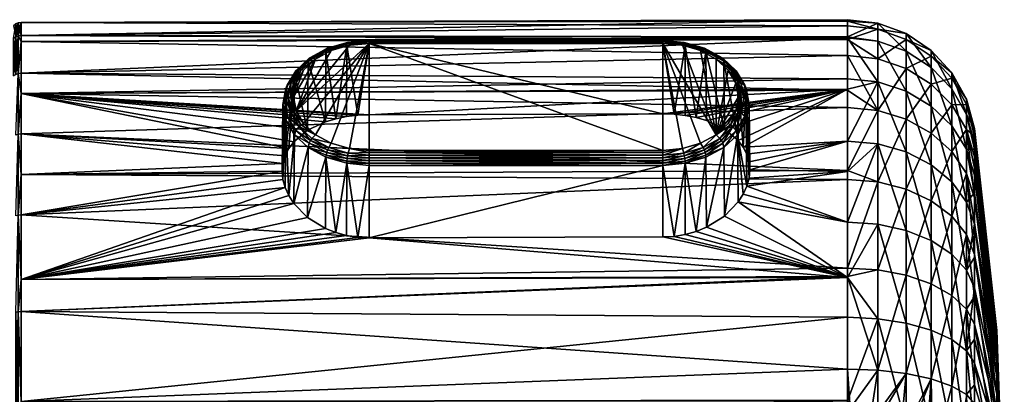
# Model space of a CAD drawing. Extents: x -0.145 to 0.145, y -0.108 to 0.015.
# Tile 83 of 84: x 0.099 to 0.145, y -0.077 to -0.059. Entities that reach past the tile are written whole.
import ezdxf

# ---------------------------------------------------------------- set-up
doc = ezdxf.new("R2010")
doc.units = 0
doc.layers.add('7460-33(2020)-1@7460-33(2020)', color=7, linetype='CONTINUOUS')

msp = doc.modelspace()

# ---------------------------------------------------------------- meshes
at = {"layer": '7460-33(2020)-1@7460-33(2020)'}
mesh = msp.add_polyface(dxfattribs=at)
corners = [(0.111864, -0.061756, -0.01899), (0.111621, -0.062396, -0.019653), (0.111976, -0.06179, -0.019047), (0.111497, -0.062384, -0.019618), (0.112292, -0.061196, -0.018249), (0.112365, -0.061192, -0.018356), (0.1131, -0.060757, -0.01781), (0.112235, -0.061229, -0.018136), (0.11306, -0.060781, -0.017689), (0.098697, -0.060446, 0.006388), (0.137535, -0.061097, 0.00915), (0.098697, -0.061926, 0.010617), (0.098697, -0.060151, 0.005544), (0.137535, -0.060339, 0.006421), (0.098697, -0.059549, 0.000203), (0.137535, -0.059698, 0.004114), (0.137535, -0.060261, -0.006264), (0.098697, -0.060446, -0.005982), (0.098697, -0.061926, -0.010211), (0.137535, -0.060226, -0.006049), (0.098697, -0.060151, -0.005138), (0.137535, -0.059415, -0.001106), (0.098568, -0.061942, 0.01061), (0.098568, -0.060168, 0.00554), (0.098697, -0.062879, 0.012133), (0.098568, -0.059567, 0.000203), (0.098568, -0.060168, -0.005134), (0.098568, -0.061942, -0.010204), (0.098697, -0.062879, -0.011727), (0.098448, -0.060217, -0.005123), (0.098448, -0.061987, -0.010182), (0.098448, -0.059617, 0.000203), (0.098448, -0.060217, 0.005529), (0.098448, -0.061987, 0.010588), (0.098345, -0.060295, -0.005105), (0.098345, -0.059697, 0.000203), (0.098345, -0.060295, 0.005511), (0.112158, -0.064615, -0.014641), (0.111543, -0.061963, -0.01852), (0.112187, -0.06137, -0.017927), (0.1115, -0.063046, -0.020303), (0.11254, -0.06127, -0.018527), (0.111621, -0.063696, -0.020953), (0.113276, -0.06087, -0.018128), (0.114133, -0.06062, -0.017877), (0.111761, -0.061749, -0.018913), (0.111381, -0.062397, -0.019561), (0.111602, -0.061812, -0.01872), (0.111204, -0.062492, -0.019399), (0.113035, -0.060835, -0.017573), (0.111138, -0.062654, -0.019211), (0.098345, -0.062059, -0.010147), (0.098345, -0.062059, 0.010553)]
mesh.append_faces([[corners[k] for k in face] for face in [(0, 1, 2, 2), (3, 1, 0, 0), (4, 5, 6, 6), (7, 4, 8, 8), (9, 10, 11, 11), (12, 13, 9, 9), (14, 15, 12, 12), (16, 17, 18, 18), (19, 20, 17, 17), (21, 14, 20, 20), (22, 23, 9, 9), (22, 11, 24, 24), (9, 11, 22, 22), (23, 12, 9, 9), (23, 14, 12, 12), (25, 14, 23, 23), (25, 20, 14, 14), (26, 20, 25, 25), (26, 17, 20, 20), (27, 17, 26, 26), (27, 18, 17, 17), (27, 28, 18, 18), (27, 29, 30, 30), (26, 29, 27, 27), (26, 31, 29, 29), (25, 31, 26, 26), (25, 32, 31, 31), (23, 32, 25, 25), (23, 33, 32, 32), (22, 33, 23, 23), (29, 34, 30, 30), (31, 35, 29, 29), (32, 36, 31, 31), (37, 38, 39, 39), (40, 41, 2, 2), (42, 43, 41, 41), (44, 43, 42, 42), (0, 2, 41, 41), (5, 0, 41, 41), (45, 0, 5, 5), (45, 3, 0, 0), (46, 3, 45, 45), (4, 45, 5, 5), (7, 45, 4, 4), (47, 45, 7, 7), (47, 46, 45, 45), (48, 46, 47, 47), (39, 7, 49, 49), (39, 47, 7, 7), (38, 47, 39, 39), (38, 48, 47, 47), (50, 48, 38, 38), (30, 34, 51, 51), (32, 52, 36, 36), (33, 52, 32, 32)]])
mesh = msp.add_polyface(dxfattribs=at)
corners = [(0.130898, -0.064159, -0.014178), (0.130878, -0.060915, -0.017471), (0.131745, -0.064555, -0.014702), (0.130418, -0.064019, -0.013983), (0.129901, -0.060628, -0.017185), (0.129911, -0.063918, -0.013839), (0.129384, -0.063858, -0.013751), (0.128852, -0.060531, -0.017087), (0.128852, -0.063839, -0.013721), (0.128852, -0.060405, -0.017569), (0.128852, -0.060455, -0.017689), (0.129836, -0.060496, -0.01766), (0.131613, -0.061196, -0.018249), (0.130752, -0.060765, -0.017929), (0.13154, -0.061192, -0.018356), (0.130804, -0.060757, -0.01781), (0.129862, -0.060482, -0.017534), (0.128852, -0.060387, -0.01744), (0.131669, -0.061229, -0.018136), (0.132302, -0.061812, -0.01872), (0.130844, -0.060781, -0.017689), (0.129883, -0.0605, -0.017407), (0.128852, -0.060404, -0.017311), (0.130869, -0.060835, -0.017573), (0.129896, -0.06055, -0.017288), (0.128852, -0.060453, -0.017191), (0.137535, -0.062684, -0.011839), (0.098697, -0.060151, 0.005544), (0.137535, -0.059698, 0.004114), (0.137535, -0.060339, 0.006421), (0.137535, -0.062196, -0.011119), (0.098697, -0.062879, -0.011727), (0.137535, -0.060261, -0.006264), (0.098697, -0.061926, -0.010211), (0.137535, -0.060226, -0.006049), (0.098697, -0.060446, -0.005982), (0.137535, -0.059415, -0.001106), (0.098697, -0.060151, -0.005138), (0.137535, -0.059486, 0.000197), (0.098697, -0.059549, 0.000203), (0.131717, -0.06137, -0.017927), (0.131364, -0.064822, -0.022079), (0.129771, -0.06062, -0.017877), (0.128852, -0.060534, -0.017791), (0.130628, -0.06087, -0.018128), (0.131364, -0.06127, -0.018527), (0.131928, -0.06179, -0.019047), (0.132283, -0.062396, -0.019653), (0.13204, -0.061756, -0.01899), (0.132144, -0.061749, -0.018913)]
mesh.append_faces([[corners[k] for k in face] for face in [(0, 1, 2, 2), (3, 1, 0, 0), (3, 4, 1, 1), (5, 4, 3, 3), (6, 4, 5, 5), (6, 7, 4, 4), (8, 7, 6, 6), (9, 10, 11, 11), (12, 13, 14, 14), (15, 13, 12, 12), (15, 11, 13, 13), (16, 11, 15, 15), (16, 9, 11, 11), (17, 9, 16, 16), (18, 12, 19, 19), (18, 15, 12, 12), (20, 15, 18, 18), (20, 16, 15, 15), (21, 16, 20, 20), (21, 17, 16, 16), (22, 17, 21, 21), (23, 21, 20, 20), (24, 21, 23, 23), (24, 22, 21, 21), (25, 22, 24, 24), (1, 24, 23, 23), (4, 24, 1, 1), (4, 25, 24, 24), (7, 25, 4, 4), (26, 6, 5, 5), (27, 28, 29, 29), (30, 31, 26, 26), (32, 33, 30, 30), (34, 35, 32, 32), (36, 37, 34, 34), (38, 39, 36, 36), (2, 1, 40, 40), (41, 42, 43, 43), (44, 42, 41, 41), (41, 45, 44, 44), (41, 46, 45, 45), (47, 46, 41, 41), (48, 45, 46, 46), (10, 43, 42, 42), (49, 45, 48, 48), (14, 45, 49, 49), (14, 44, 45, 45), (13, 44, 14, 14), (13, 42, 44, 44), (11, 42, 13, 13), (11, 10, 42, 42), (12, 14, 49, 49), (40, 20, 18, 18), (23, 20, 40, 40), (1, 23, 40, 40)]])
mesh = msp.add_polyface(dxfattribs=at)
corners = [(0.11452, -0.063904, -0.013704), (0.115052, -0.060531, -0.017087), (0.115052, -0.063882, -0.013677), (0.114003, -0.060628, -0.017185), (0.115052, -0.069672, -0.019466), (0.115052, -0.066261, -0.022818), (0.11452, -0.069645, -0.019444), (0.128852, -0.066261, -0.022818), (0.128852, -0.069628, -0.019509), (0.128852, -0.063839, -0.013721), (0.128852, -0.060531, -0.017087), (0.115052, -0.060534, -0.017791), (0.128852, -0.065557, -0.022815), (0.128852, -0.060534, -0.017791), (0.115052, -0.065557, -0.022815), (0.114008, -0.06055, -0.017288), (0.115052, -0.060453, -0.017191), (0.114021, -0.0605, -0.017407), (0.115052, -0.060404, -0.017311), (0.114042, -0.060482, -0.017534), (0.115052, -0.060387, -0.01744), (0.114068, -0.060496, -0.01766), (0.115052, -0.060405, -0.017569), (0.115052, -0.06578, -0.022944), (0.115052, -0.06566, -0.022894), (0.114068, -0.065688, -0.022852), (0.128852, -0.060453, -0.017191), (0.128852, -0.060404, -0.017311), (0.128852, -0.060387, -0.01744), (0.128852, -0.060405, -0.017569), (0.128852, -0.060455, -0.017689), (0.115052, -0.060455, -0.017689), (0.115052, -0.066158, -0.022896), (0.128852, -0.066158, -0.022896), (0.115052, -0.066037, -0.022945), (0.128852, -0.066037, -0.022945), (0.115052, -0.065909, -0.022961), (0.128852, -0.065909, -0.022961), (0.128852, -0.06578, -0.022944), (0.128852, -0.06566, -0.022894), (0.137535, -0.071537, -0.020612), (0.098697, -0.071622, 0.020876), (0.137535, -0.07109, 0.020915), (0.137535, -0.071484, 0.021097), (0.098697, -0.068587, 0.018969), (0.137535, -0.066929, 0.017751), (0.098697, -0.066686, 0.017068), (0.137535, -0.066507, 0.017255), (0.098697, -0.064786, 0.015168), (0.137535, -0.063545, 0.013768), (0.098697, -0.062879, 0.012133), (0.137535, -0.06273, 0.01223), (0.098697, -0.061926, 0.010617), (0.137535, -0.061097, 0.00915), (0.098697, -0.060446, 0.006388), (0.137535, -0.060339, 0.006421), (0.137535, -0.062684, -0.011839), (0.098697, -0.062879, -0.011727), (0.137535, -0.059486, 0.000197), (0.137535, -0.059698, 0.004114), (0.098697, -0.059549, 0.000203), (0.098697, -0.071622, -0.02047), (0.114133, -0.065472, -0.022729), (0.114133, -0.06062, -0.017877)]
mesh.append_faces([[corners[k] for k in face] for face in [(0, 1, 2, 2), (0, 3, 1, 1), (4, 5, 6, 6), (4, 7, 5, 5), (4, 8, 7, 7), (9, 1, 10, 10), (9, 2, 1, 1), (11, 12, 13, 13), (11, 14, 12, 12), (15, 16, 1, 1), (17, 18, 16, 16), (19, 20, 18, 18), (21, 22, 20, 20), (23, 24, 25, 25), (26, 10, 1, 1), (16, 26, 1, 1), (16, 27, 26, 26), (18, 27, 16, 16), (18, 28, 27, 27), (20, 28, 18, 18), (20, 29, 28, 28), (22, 29, 20, 20), (22, 30, 29, 29), (31, 30, 22, 22), (31, 13, 30, 30), (11, 13, 31, 31), (32, 5, 7, 7), (33, 32, 7, 7), (33, 34, 32, 32), (35, 34, 33, 33), (35, 36, 34, 34), (37, 36, 35, 35), (37, 23, 36, 36), (38, 23, 37, 37), (38, 24, 23, 23), (39, 24, 38, 38), (39, 14, 24, 24), (12, 14, 39, 39), (4, 40, 8, 8), (41, 42, 43, 43), (44, 45, 42, 42), (46, 47, 45, 45), (48, 49, 47, 47), (50, 51, 49, 49), (52, 53, 51, 51), (54, 55, 53, 53), (56, 2, 9, 9), (56, 57, 2, 2), (58, 59, 60, 60), (61, 40, 4, 4), (62, 14, 11, 11), (63, 31, 22, 22), (63, 11, 31, 31), (24, 14, 62, 62), (21, 63, 22, 22)]])
mesh = msp.add_polyface(dxfattribs=at)
corners = [(0.13204, -0.064359, -0.021593), (0.132283, -0.063696, -0.020953), (0.131928, -0.064301, -0.021559), (0.132407, -0.063731, -0.020965), (0.132404, -0.063046, -0.020303), (0.132533, -0.063057, -0.020291), (0.132283, -0.062396, -0.019653), (0.132407, -0.062384, -0.019618), (0.131928, -0.06179, -0.019047), (0.13204, -0.061756, -0.01899), (0.132653, -0.063092, -0.020256), (0.13263, -0.065403, -0.01573), (0.137535, -0.065129, -0.015445), (0.137535, -0.062684, -0.011839), (0.131745, -0.064555, -0.014702), (0.132395, -0.065091, -0.015365), (0.130898, -0.064159, -0.014178), (0.130418, -0.064019, -0.013983), (0.129911, -0.063918, -0.013839), (0.128852, -0.063839, -0.013721), (0.129384, -0.063858, -0.013751), (0.13895, -0.06368, 0.013676), (0.137535, -0.063545, 0.013768), (0.137535, -0.06273, 0.01223), (0.13895, -0.059859, 0.004087), (0.137535, -0.059698, 0.004114), (0.137535, -0.059486, 0.000197), (0.13895, -0.059578, -0.001097), (0.137535, -0.059415, -0.001106), (0.137535, -0.060226, -0.006049), (0.13895, -0.06234, -0.011043), (0.137535, -0.062196, -0.011119), (0.137535, -0.061097, 0.00915), (0.13895, -0.061248, 0.00909), (0.137535, -0.060339, 0.006421), (0.132907, -0.0661, -0.016492), (0.132766, -0.062654, -0.019211), (0.132904, -0.063396, -0.019953), (0.132361, -0.061963, -0.01852), (0.131717, -0.06137, -0.017927), (0.131364, -0.064822, -0.022079), (0.132144, -0.064436, -0.0216), (0.132523, -0.063788, -0.020952), (0.132523, -0.062397, -0.019561), (0.132144, -0.061749, -0.018913), (0.132756, -0.063148, -0.020201), (0.132302, -0.064629, -0.021537), (0.1327, -0.06395, -0.020857), (0.1327, -0.062492, -0.019399), (0.132302, -0.061812, -0.01872), (0.131613, -0.061196, -0.018249), (0.132766, -0.064138, -0.020694), (0.132361, -0.064829, -0.021385), (0.131669, -0.061229, -0.018136)]
mesh.append_faces([[corners[k] for k in face] for face in [(0, 1, 2, 2), (3, 1, 0, 0), (3, 4, 1, 1), (5, 4, 3, 3), (5, 6, 4, 4), (7, 6, 5, 5), (7, 8, 6, 6), (9, 8, 7, 7), (10, 7, 5, 5), (11, 12, 13, 13), (13, 14, 15, 15), (13, 16, 14, 14), (17, 16, 13, 13), (13, 18, 17, 17), (19, 20, 13, 13), (21, 22, 23, 23), (24, 25, 26, 26), (27, 28, 29, 29), (30, 31, 13, 13), (12, 30, 13, 13), (32, 21, 23, 23), (33, 32, 34, 34), (27, 26, 28, 28), (35, 36, 37, 37), (11, 38, 36, 36), (15, 38, 11, 11), (15, 39, 38, 38), (14, 39, 15, 15), (40, 4, 6, 6), (40, 1, 4, 4), (41, 3, 0, 0), (42, 3, 41, 41), (42, 5, 3, 3), (10, 5, 42, 42), (43, 7, 10, 10), (43, 9, 7, 7), (44, 9, 43, 43), (45, 10, 42, 42), (45, 43, 10, 10), (46, 42, 41, 41), (47, 42, 46, 46), (47, 45, 42, 42), (48, 43, 45, 45), (48, 44, 43, 43), (49, 44, 48, 48), (49, 50, 44, 44), (51, 47, 52, 52), (51, 45, 47, 47), (37, 45, 51, 51), (37, 48, 45, 45), (36, 48, 37, 37), (36, 49, 48, 48), (38, 49, 36, 36), (38, 53, 49, 49), (39, 53, 38, 38)]])
mesh = msp.add_polyface(dxfattribs=at)
corners = [(0.143121, -0.063395, 0.003507), (0.143496, -0.064752, 0.003285), (0.143496, -0.064884, 0.00376), (0.13895, -0.061248, 0.00909), (0.13895, -0.06368, 0.013676), (0.137535, -0.061097, 0.00915), (0.140287, -0.061705, 0.008907), (0.140287, -0.064087, 0.0134), (0.14147, -0.062442, 0.008614), (0.14147, -0.064744, 0.012955), (0.142433, -0.063418, 0.008225), (0.143121, -0.064577, 0.007763), (0.142433, -0.065613, 0.012366), (0.140287, -0.062774, -0.010812), (0.14147, -0.066233, -0.014508), (0.14147, -0.063476, -0.010441), (0.13895, -0.06234, -0.011043), (0.140287, -0.065628, -0.015021), (0.137535, -0.065129, -0.015445), (0.13895, -0.065253, -0.01534), (0.142433, -0.062669, -0.005595), (0.143121, -0.065505, -0.009365), (0.143121, -0.063871, -0.005261), (0.14147, -0.061657, -0.005876), (0.142433, -0.064403, -0.009949), (0.140287, -0.060892, -0.006088), (0.13895, -0.060418, -0.00622), (0.137535, -0.060261, -0.006264), (0.137535, -0.062196, -0.011119), (0.143121, -0.063156, -0.000903), (0.143496, -0.064555, -0.00099), (0.143496, -0.064529, -0.000828), (0.142433, -0.06191, -0.00097), (0.14147, -0.060862, -0.001027), (0.140287, -0.06007, -0.00107), (0.13895, -0.059578, -0.001097), (0.137535, -0.060226, -0.006049), (0.13895, -0.059859, 0.004087), (0.137535, -0.059486, 0.000197), (0.140287, -0.060345, 0.004008), (0.14147, -0.061128, 0.003879), (0.142433, -0.062164, 0.003709), (0.137535, -0.060339, 0.006421), (0.137535, -0.059698, 0.004114), (0.137535, -0.066507, 0.017255), (0.137535, -0.063545, 0.013768)]
mesh.append_faces([[corners[k] for k in face] for face in [(0, 1, 2, 2), (3, 4, 5, 5), (6, 4, 3, 3), (6, 7, 4, 4), (8, 7, 6, 6), (8, 9, 7, 7), (10, 9, 8, 8), (11, 12, 10, 10), (13, 14, 15, 15), (16, 17, 13, 13), (18, 19, 16, 16), (20, 21, 22, 22), (23, 24, 20, 20), (23, 15, 24, 24), (25, 15, 23, 23), (25, 13, 15, 15), (26, 13, 25, 25), (26, 16, 13, 13), (27, 16, 26, 26), (27, 28, 16, 16), (29, 30, 31, 31), (29, 22, 30, 30), (32, 22, 29, 29), (32, 20, 22, 22), (33, 20, 32, 32), (33, 23, 20, 20), (34, 23, 33, 33), (34, 25, 23, 23), (35, 25, 34, 34), (35, 26, 25, 25), (36, 26, 35, 35), (36, 27, 26, 26), (35, 37, 38, 38), (34, 37, 35, 35), (34, 39, 37, 37), (33, 39, 34, 34), (33, 40, 39, 39), (32, 40, 33, 33), (32, 41, 40, 40), (29, 41, 32, 32), (29, 0, 41, 41), (31, 0, 29, 29), (31, 1, 0, 0), (11, 0, 2, 2), (10, 0, 11, 11), (10, 41, 0, 0), (8, 41, 10, 10), (8, 40, 41, 41), (6, 40, 8, 8), (6, 39, 40, 40), (3, 39, 6, 6), (3, 37, 39, 39), (42, 37, 3, 3), (42, 43, 37, 37), (44, 45, 4, 4)]])
mesh = msp.add_polyface(dxfattribs=at)
corners = [(0.113006, -0.069227, -0.019134), (0.113026, -0.065877, -0.022434), (0.112158, -0.068708, -0.018733), (0.111976, -0.064301, -0.021559), (0.115052, -0.060534, -0.017791), (0.111621, -0.063696, -0.020953), (0.1115, -0.063046, -0.020303), (0.111976, -0.06179, -0.019047), (0.111621, -0.062396, -0.019653), (0.111497, -0.062384, -0.019618), (0.111371, -0.063057, -0.020291), (0.111497, -0.063731, -0.020965), (0.111864, -0.064359, -0.021593), (0.111251, -0.063092, -0.020256), (0.112292, -0.0651, -0.022153), (0.113152, -0.06542, -0.022584), (0.112365, -0.064993, -0.022157), (0.1131, -0.065539, -0.022591), (0.112235, -0.065212, -0.02212), (0.111602, -0.064629, -0.021537), (0.11306, -0.06566, -0.022568), (0.112158, -0.064615, -0.014641), (0.112187, -0.06137, -0.017927), (0.113006, -0.064215, -0.014121), (0.111509, -0.065155, -0.0153), (0.111543, -0.061963, -0.01852), (0.1111, -0.065809, -0.016042), (0.111138, -0.062654, -0.019211), (0.111273, -0.065468, -0.015663), (0.111273, -0.067685, -0.01788), (0.111138, -0.064138, -0.020694), (0.1111, -0.067306, -0.01754), (0.111543, -0.064829, -0.021385), (0.111509, -0.068048, -0.018194), (0.112187, -0.065422, -0.021979), (0.11254, -0.06127, -0.018527), (0.11254, -0.064822, -0.022079), (0.111381, -0.062397, -0.019561), (0.111381, -0.063788, -0.020952), (0.111761, -0.064436, -0.0216), (0.113276, -0.065221, -0.022478), (0.111148, -0.063148, -0.020201), (0.111204, -0.062492, -0.019399), (0.111204, -0.06395, -0.020857), (0.111, -0.063396, -0.019953), (0.113035, -0.065775, -0.022514)]
mesh.append_faces([[corners[k] for k in face] for face in [(0, 1, 2, 2), (3, 4, 5, 5), (6, 7, 8, 8), (9, 6, 8, 8), (10, 6, 9, 9), (10, 5, 6, 6), (11, 5, 10, 10), (11, 3, 5, 5), (12, 3, 11, 11), (13, 11, 10, 10), (14, 15, 16, 16), (17, 15, 14, 14), (18, 14, 19, 19), (18, 17, 14, 14), (20, 17, 18, 18), (21, 22, 23, 23), (24, 25, 21, 21), (25, 26, 27, 27), (25, 28, 26, 26), (24, 28, 25, 25), (29, 30, 31, 31), (29, 32, 30, 30), (33, 32, 29, 29), (33, 34, 32, 32), (2, 34, 33, 33), (2, 1, 34, 34), (5, 35, 6, 6), (12, 36, 3, 3), (37, 10, 9, 9), (13, 10, 37, 37), (38, 11, 13, 13), (38, 12, 11, 11), (39, 12, 38, 38), (39, 36, 12, 12), (16, 36, 39, 39), (16, 40, 36, 36), (41, 13, 37, 37), (41, 38, 13, 13), (14, 16, 39, 39), (42, 41, 37, 37), (43, 38, 41, 41), (43, 39, 38, 38), (19, 39, 43, 43), (19, 14, 39, 39), (27, 41, 42, 42), (44, 41, 27, 27), (44, 43, 41, 41), (30, 43, 44, 44), (30, 19, 43, 43), (32, 19, 30, 30), (32, 18, 19, 19), (34, 18, 32, 32), (34, 20, 18, 18), (45, 20, 34, 34), (1, 45, 34, 34)]])
mesh = msp.add_polyface(dxfattribs=at)
corners = [(0.113993, -0.063968, -0.013789), (0.114003, -0.060628, -0.017185), (0.11452, -0.063904, -0.013704), (0.113485, -0.064071, -0.013929), (0.113026, -0.060915, -0.017471), (0.113006, -0.064215, -0.014121), (0.113485, -0.069419, -0.019277), (0.113026, -0.065877, -0.022434), (0.113006, -0.069227, -0.019134), (0.114003, -0.066164, -0.02272), (0.113993, -0.06956, -0.019381), (0.11452, -0.069645, -0.019444), (0.115052, -0.066261, -0.022818), (0.114042, -0.060482, -0.017534), (0.114068, -0.060496, -0.01766), (0.115052, -0.060387, -0.01744), (0.113152, -0.060765, -0.017929), (0.1131, -0.060757, -0.01781), (0.112365, -0.061192, -0.018356), (0.1131, -0.065539, -0.022591), (0.114068, -0.065688, -0.022852), (0.113152, -0.06542, -0.022584), (0.114042, -0.065814, -0.022867), (0.115052, -0.06578, -0.022944), (0.115052, -0.065909, -0.022961), (0.114021, -0.0605, -0.017407), (0.115052, -0.060404, -0.017311), (0.11306, -0.060781, -0.017689), (0.112292, -0.061196, -0.018249), (0.11306, -0.06566, -0.022568), (0.114021, -0.065941, -0.022849), (0.115052, -0.066037, -0.022945), (0.114008, -0.06055, -0.017288), (0.115052, -0.060453, -0.017191), (0.113035, -0.060835, -0.017573), (0.112235, -0.061229, -0.018136), (0.113035, -0.065775, -0.022514), (0.114008, -0.06606, -0.022799), (0.115052, -0.066158, -0.022896), (0.115052, -0.060531, -0.017087), (0.112187, -0.06137, -0.017927), (0.111621, -0.063696, -0.020953), (0.115052, -0.060534, -0.017791), (0.114133, -0.06062, -0.017877), (0.113276, -0.065221, -0.022478), (0.114133, -0.065472, -0.022729), (0.11254, -0.064822, -0.022079), (0.111976, -0.064301, -0.021559), (0.113276, -0.06087, -0.018128), (0.11254, -0.06127, -0.018527), (0.112365, -0.064993, -0.022157), (0.115052, -0.06566, -0.022894)]
mesh.append_faces([[corners[k] for k in face] for face in [(0, 1, 2, 2), (3, 1, 0, 0), (3, 4, 1, 1), (5, 4, 3, 3), (6, 7, 8, 8), (6, 9, 7, 7), (10, 9, 6, 6), (11, 9, 10, 10), (11, 12, 9, 9), (13, 14, 15, 15), (13, 16, 14, 14), (17, 16, 13, 13), (17, 18, 16, 16), (19, 20, 21, 21), (22, 20, 19, 19), (22, 23, 20, 20), (24, 23, 22, 22), (25, 13, 26, 26), (25, 17, 13, 13), (27, 17, 25, 25), (27, 28, 17, 17), (29, 22, 19, 19), (30, 22, 29, 29), (30, 24, 22, 22), (31, 24, 30, 30), (32, 25, 33, 33), (32, 27, 25, 25), (34, 27, 32, 32), (34, 35, 27, 27), (36, 30, 29, 29), (37, 30, 36, 36), (37, 31, 30, 30), (38, 31, 37, 37), (1, 32, 39, 39), (1, 34, 32, 32), (4, 34, 1, 1), (7, 37, 36, 36), (9, 37, 7, 7), (9, 38, 37, 37), (12, 38, 9, 9), (5, 40, 4, 4), (41, 42, 43, 43), (42, 44, 45, 45), (42, 46, 44, 44), (47, 46, 42, 42), (14, 48, 43, 43), (16, 48, 14, 14), (16, 49, 48, 48), (18, 49, 16, 16), (21, 44, 50, 50), (21, 45, 44, 44), (20, 45, 21, 21), (20, 51, 45, 45), (4, 40, 34, 34)]])
mesh = msp.add_polyface(dxfattribs=at)
corners = [(0.129384, -0.069598, -0.01949), (0.128852, -0.066261, -0.022818), (0.128852, -0.069628, -0.019509), (0.129901, -0.066164, -0.02272), (0.129911, -0.069509, -0.01943), (0.130419, -0.069366, -0.01933), (0.130878, -0.065877, -0.022434), (0.130898, -0.069171, -0.01919), (0.129896, -0.06606, -0.022799), (0.128852, -0.066158, -0.022896), (0.129883, -0.065941, -0.022849), (0.128852, -0.066037, -0.022945), (0.129862, -0.065814, -0.022867), (0.128852, -0.065909, -0.022961), (0.129836, -0.065688, -0.022852), (0.128852, -0.06578, -0.022944), (0.130752, -0.06542, -0.022584), (0.130804, -0.065539, -0.022591), (0.13154, -0.064993, -0.022157), (0.131613, -0.0651, -0.022153), (0.130844, -0.06566, -0.022568), (0.131669, -0.065212, -0.02212), (0.130869, -0.065775, -0.022514), (0.137535, -0.071537, -0.020612), (0.131717, -0.065422, -0.021979), (0.131745, -0.068646, -0.018794), (0.132361, -0.064829, -0.021385), (0.128852, -0.060534, -0.017791), (0.129771, -0.065472, -0.022729), (0.130628, -0.065221, -0.022478), (0.128852, -0.065557, -0.022815), (0.131364, -0.064822, -0.022079), (0.131928, -0.064301, -0.021559), (0.132283, -0.063696, -0.020953), (0.128852, -0.06566, -0.022894), (0.13204, -0.064359, -0.021593), (0.132144, -0.064436, -0.0216), (0.132302, -0.064629, -0.021537)]
mesh.append_faces([[corners[k] for k in face] for face in [(0, 1, 2, 2), (0, 3, 1, 1), (4, 3, 0, 0), (5, 3, 4, 4), (5, 6, 3, 3), (7, 6, 5, 5), (8, 9, 1, 1), (10, 11, 9, 9), (12, 13, 11, 11), (14, 15, 13, 13), (12, 14, 13, 13), (12, 16, 14, 14), (17, 16, 12, 12), (17, 18, 16, 16), (19, 18, 17, 17), (10, 12, 11, 11), (10, 17, 12, 12), (20, 17, 10, 10), (20, 19, 17, 17), (21, 19, 20, 20), (8, 10, 9, 9), (8, 20, 10, 10), (22, 20, 8, 8), (22, 21, 20, 20), (3, 8, 1, 1), (3, 22, 8, 8), (6, 22, 3, 3), (23, 0, 2, 2), (23, 4, 0, 0), (23, 5, 4, 4), (7, 24, 6, 6), (25, 24, 7, 7), (25, 26, 24, 24), (27, 28, 29, 29), (27, 30, 28, 28), (31, 27, 29, 29), (32, 33, 31, 31), (28, 34, 15, 15), (28, 30, 34, 34), (35, 32, 31, 31), (14, 28, 15, 15), (14, 29, 28, 28), (16, 29, 14, 14), (16, 31, 29, 29), (18, 31, 16, 16), (18, 35, 31, 31), (36, 35, 18, 18), (19, 36, 18, 18), (21, 36, 19, 19), (37, 36, 21, 21), (24, 21, 22, 22), (24, 37, 21, 21), (26, 37, 24, 24), (6, 24, 22, 22)]])
mesh = msp.add_polyface(dxfattribs=at)
corners = [(0.098697, -0.062879, -0.011727), (0.11452, -0.063904, -0.013704), (0.115052, -0.063882, -0.013677), (0.113993, -0.063968, -0.013789), (0.113485, -0.064071, -0.013929), (0.113006, -0.064215, -0.014121), (0.112158, -0.064615, -0.014641), (0.111509, -0.065155, -0.0153), (0.111273, -0.065468, -0.015663), (0.098697, -0.064786, -0.014762), (0.1111, -0.065809, -0.016042), (0.110996, -0.066167, -0.016424), (0.098697, -0.066686, -0.016662), (0.110961, -0.066542, -0.016807), (0.098697, -0.068587, -0.018563), (0.110996, -0.066925, -0.017182), (0.1111, -0.067306, -0.01754), (0.098697, -0.071622, -0.02047), (0.111273, -0.067685, -0.01788), (0.111509, -0.068048, -0.018194), (0.112158, -0.068708, -0.018733), (0.113006, -0.069227, -0.019134), (0.113485, -0.069419, -0.019277), (0.113993, -0.06956, -0.019381), (0.11452, -0.069645, -0.019444), (0.098697, -0.068587, 0.018969), (0.137535, -0.07109, 0.020915), (0.098697, -0.071622, 0.020876), (0.098697, -0.066686, 0.017068), (0.137535, -0.066929, 0.017751), (0.098697, -0.064786, 0.015168), (0.137535, -0.066507, 0.017255), (0.098697, -0.062879, 0.012133), (0.137535, -0.063545, 0.013768), (0.098697, -0.061926, 0.010617), (0.137535, -0.06273, 0.01223), (0.137535, -0.062196, -0.011119), (0.098697, -0.061926, -0.010211), (0.115052, -0.069672, -0.019466), (0.098697, -0.073137, -0.021422), (0.137535, -0.071537, -0.020612), (0.098568, -0.073145, 0.021812), (0.098568, -0.068597, 0.018955), (0.098568, -0.0648, 0.015157), (0.098568, -0.061942, 0.01061), (0.098568, -0.0648, -0.014751), (0.098568, -0.068597, -0.018549), (0.098568, -0.061942, -0.010204), (0.098568, -0.073145, -0.021406), (0.098448, -0.064839, 0.015126), (0.098448, -0.068629, 0.018916), (0.098448, -0.073167, 0.021767), (0.111138, -0.062654, -0.019211), (0.111, -0.063396, -0.019953), (0.111138, -0.064138, -0.020694)]
mesh.append_faces([[corners[k] for k in face] for face in [(0, 1, 2, 2), (0, 3, 1, 1), (0, 4, 3, 3), (0, 5, 4, 4), (6, 5, 0, 0), (0, 7, 6, 6), (0, 8, 7, 7), (9, 8, 0, 0), (9, 10, 8, 8), (9, 11, 10, 10), (12, 11, 9, 9), (12, 13, 11, 11), (14, 13, 12, 12), (14, 15, 13, 13), (14, 16, 15, 15), (17, 16, 14, 14), (17, 18, 16, 16), (17, 19, 18, 18), (17, 20, 19, 19), (21, 20, 17, 17), (17, 22, 21, 21), (17, 23, 22, 22), (24, 23, 17, 17), (25, 26, 27, 27), (28, 29, 25, 25), (30, 31, 28, 28), (32, 33, 30, 30), (34, 35, 32, 32), (36, 37, 0, 0), (17, 38, 24, 24), (39, 40, 17, 17), (27, 41, 42, 42), (42, 25, 27, 27), (42, 28, 25, 25), (43, 28, 42, 42), (43, 30, 28, 28), (43, 32, 30, 30), (44, 32, 43, 43), (45, 46, 12, 12), (45, 0, 47, 47), (45, 9, 0, 0), (12, 9, 45, 45), (46, 14, 12, 12), (46, 17, 14, 14), (48, 17, 46, 46), (43, 49, 44, 44), (42, 50, 43, 43), (41, 51, 42, 42), (52, 10, 11, 11), (13, 52, 11, 11), (13, 53, 52, 52), (15, 53, 13, 13), (15, 54, 53, 53), (16, 54, 15, 15)]])
mesh = msp.add_polyface(dxfattribs=at)
corners = [(0.137535, -0.065129, -0.015445), (0.132942, -0.066474, -0.016875), (0.137535, -0.066551, -0.016793), (0.132907, -0.0661, -0.016492), (0.13263, -0.065403, -0.01573), (0.137535, -0.062684, -0.011839), (0.132395, -0.065091, -0.015365), (0.132803, -0.065742, -0.016109), (0.130898, -0.069171, -0.01919), (0.130419, -0.069366, -0.01933), (0.137535, -0.071537, -0.020612), (0.131745, -0.068646, -0.018794), (0.132395, -0.067983, -0.018258), (0.137535, -0.068924, -0.01904), (0.13263, -0.067619, -0.017946), (0.132803, -0.067239, -0.017606), (0.132907, -0.066857, -0.017249), (0.13895, -0.067041, 0.017633), (0.137535, -0.066929, 0.017751), (0.137535, -0.066507, 0.017255), (0.13895, -0.065253, -0.01534), (0.13895, -0.073471, -0.021587), (0.13895, -0.069022, -0.01891), (0.140287, -0.073677, -0.02114), (0.140287, -0.06932, -0.018518), (0.14147, -0.07401, -0.02042), (0.14147, -0.0698, -0.017887), (0.142433, -0.074451, -0.019467), (0.142433, -0.070436, -0.017051), (0.142433, -0.063418, 0.008225), (0.142433, -0.065613, 0.012366), (0.14147, -0.064744, 0.012955), (0.14147, -0.066233, -0.014508), (0.140287, -0.065628, -0.015021), (0.140287, -0.062774, -0.010812), (0.13895, -0.06234, -0.011043), (0.140287, -0.067379, 0.017276), (0.14147, -0.067925, 0.0167), (0.140287, -0.064087, 0.0134), (0.13895, -0.06368, 0.013676), (0.140287, -0.071428, 0.020353), (0.14147, -0.071837, 0.019673), (0.13895, -0.071174, 0.020775), (0.137535, -0.07109, 0.020915), (0.137535, -0.071484, 0.021097), (0.132766, -0.064138, -0.020694), (0.132361, -0.064829, -0.021385), (0.132904, -0.063396, -0.019953), (0.132766, -0.062654, -0.019211), (0.1327, -0.06395, -0.020857), (0.132302, -0.064629, -0.021537)]
mesh.append_faces([[corners[k] for k in face] for face in [(0, 1, 2, 2), (0, 3, 1, 1), (4, 5, 6, 6), (7, 0, 4, 4), (7, 3, 0, 0), (8, 9, 10, 10), (10, 11, 8, 8), (10, 12, 11, 11), (13, 12, 10, 10), (13, 14, 12, 12), (13, 15, 14, 14), (2, 15, 13, 13), (2, 16, 15, 15), (1, 16, 2, 2), (17, 18, 19, 19), (20, 2, 13, 13), (21, 22, 10, 10), (23, 24, 22, 22), (25, 26, 24, 24), (27, 28, 26, 26), (29, 30, 31, 31), (32, 26, 28, 28), (33, 26, 32, 32), (33, 24, 26, 26), (20, 24, 33, 33), (20, 22, 24, 24), (13, 22, 20, 20), (13, 10, 22, 22), (34, 33, 32, 32), (35, 20, 33, 33), (0, 2, 20, 20), (36, 31, 37, 37), (36, 38, 31, 31), (17, 38, 36, 36), (17, 39, 38, 38), (19, 39, 17, 17), (40, 37, 41, 41), (40, 36, 37, 37), (42, 36, 40, 40), (42, 17, 36, 36), (43, 17, 42, 42), (43, 18, 17, 17), (42, 44, 43, 43), (45, 15, 16, 16), (12, 46, 11, 11), (46, 15, 45, 45), (46, 14, 15, 15), (12, 14, 46, 46), (1, 45, 16, 16), (1, 47, 45, 45), (3, 47, 1, 1), (7, 48, 3, 3), (4, 48, 7, 7), (46, 49, 50, 50)]])
mesh = msp.add_polyface(dxfattribs=at)
corners = [(0.144548, -0.074909, 0.00427), (0.143496, -0.066393, 0.008272), (0.143496, -0.065854, 0.007254), (0.144548, -0.074468, -0.002749), (0.143496, -0.065499, -0.005658), (0.143496, -0.06672, -0.008721), (0.143496, -0.069032, -0.01213), (0.144548, -0.075487, -0.004915), (0.143496, -0.067552, -0.009947), (0.143496, -0.070587, -0.013604), (0.144548, -0.077013, -0.00676), (0.143496, -0.065195, -0.004894), (0.144548, -0.074019, -0.000397), (0.143496, -0.064555, -0.00099), (0.143496, -0.064529, -0.000828), (0.144548, -0.07417, 0.001993), (0.143496, -0.064752, 0.003285), (0.143496, -0.064884, 0.00376), (0.143496, -0.067783, 0.010894), (0.144548, -0.076192, 0.006291), (0.143496, -0.068957, 0.012275), (0.143496, -0.07045, 0.014034), (0.143121, -0.063871, -0.005261), (0.143121, -0.065505, -0.009365), (0.143121, -0.074975, -0.018335), (0.143121, -0.071191, -0.016058), (0.142433, -0.070436, -0.017051), (0.143121, -0.064577, 0.007763), (0.143121, -0.066646, 0.011666), (0.142433, -0.065613, 0.012366), (0.143121, -0.067984, -0.01302), (0.142433, -0.067033, -0.013828), (0.14147, -0.066233, -0.014508), (0.143496, -0.072023, -0.014963), (0.142433, -0.064403, -0.009949), (0.14147, -0.063476, -0.010441), (0.142433, -0.062669, -0.005595), (0.143121, -0.069505, 0.015032), (0.143496, -0.072419, 0.01553), (0.142433, -0.068647, 0.015938), (0.14147, -0.067925, 0.0167), (0.14147, -0.064744, 0.012955), (0.143121, -0.073021, 0.017705), (0.142433, -0.072378, 0.018774), (0.14147, -0.071837, 0.019673)]
mesh.append_faces([[corners[k] for k in face] for face in [(0, 1, 2, 2), (3, 4, 5, 5), (6, 7, 8, 8), (9, 10, 6, 6), (3, 11, 4, 4), (3, 12, 11, 11), (12, 13, 11, 11), (12, 14, 13, 13), (15, 14, 12, 12), (15, 16, 14, 14), (17, 16, 15, 15), (7, 5, 8, 8), (7, 3, 5, 5), (0, 18, 1, 1), (0, 19, 18, 18), (20, 19, 21, 21), (15, 2, 17, 17), (15, 0, 2, 2), (22, 11, 13, 13), (23, 5, 4, 4), (24, 25, 26, 26), (27, 28, 29, 29), (30, 6, 8, 8), (30, 25, 6, 6), (31, 25, 30, 30), (31, 26, 25, 25), (32, 26, 31, 31), (25, 9, 6, 6), (25, 33, 9, 9), (23, 8, 5, 5), (23, 30, 8, 8), (34, 30, 23, 23), (34, 31, 30, 30), (35, 31, 34, 34), (35, 32, 31, 31), (22, 4, 11, 11), (22, 23, 4, 4), (36, 34, 23, 23), (27, 17, 2, 2), (37, 21, 38, 38), (37, 28, 21, 21), (39, 28, 37, 37), (39, 29, 28, 28), (40, 29, 39, 39), (40, 41, 29, 29), (28, 20, 21, 21), (28, 18, 20, 20), (27, 18, 28, 28), (27, 1, 18, 18), (2, 1, 27, 27), (42, 37, 38, 38), (43, 37, 42, 42), (43, 39, 37, 37), (44, 39, 43, 43), (44, 40, 39, 39)]])
mesh = msp.add_polyface(dxfattribs=at)
corners = [(0.140954, -0.079993, 0.023152), (0.140488, -0.078729, 0.02311), (0.14122, -0.079546, 0.022777), (0.1449, -0.083552, 0.000203), (0.144548, -0.077938, 0.00793), (0.144548, -0.076192, 0.006291), (0.144548, -0.07417, 0.001993), (0.144548, -0.074019, -0.000397), (0.144548, -0.075487, -0.004915), (0.144548, -0.077013, -0.00676), (0.144548, -0.080036, 0.009084), (0.143496, -0.076573, 0.017842), (0.143496, -0.07373, 0.016527), (0.144548, -0.07895, -0.008167), (0.143496, -0.074424, -0.016408), (0.143496, -0.075552, -0.017087), (0.143496, -0.079456, -0.018403), (0.144548, -0.081176, -0.009048), (0.143496, -0.078833, -0.018193), (0.143496, -0.072023, -0.014963), (0.143496, -0.069032, -0.01213), (0.143496, -0.070587, -0.013604), (0.144548, -0.074468, -0.002749), (0.144548, -0.074909, 0.00427), (0.143496, -0.07045, 0.014034), (0.143496, -0.072419, 0.01553), (0.143496, -0.068957, 0.012275), (0.143496, -0.067783, 0.010894), (0.143496, -0.077469, 0.018257), (0.144548, -0.082355, 0.009679), (0.143496, -0.081171, 0.019072), (0.143121, -0.073021, 0.017705), (0.143121, -0.079161, -0.019745), (0.14147, -0.076296, 0.021737), (0.142433, -0.074451, -0.019467), (0.14147, -0.0698, -0.017887), (0.14147, -0.07401, -0.02042), (0.143121, -0.074975, -0.018335), (0.142433, -0.070436, -0.017051), (0.143121, -0.07703, 0.019559), (0.142433, -0.081208, 0.021749), (0.142433, -0.076631, 0.020742), (0.142433, -0.078893, -0.020963), (0.14147, -0.078667, -0.021989), (0.140287, -0.073677, -0.02114), (0.140287, -0.078496, -0.022764), (0.143121, -0.071191, -0.016058), (0.14147, -0.071837, 0.019673), (0.140287, -0.076043, 0.022489), (0.142433, -0.072378, 0.018774), (0.141524, -0.080041, 0.022606)]
mesh.append_faces([[corners[k] for k in face] for face in [(0, 1, 2, 2), (3, 4, 5, 5), (3, 6, 7, 7), (3, 8, 9, 9), (10, 11, 12, 12), (13, 14, 15, 15), (16, 17, 18, 18), (13, 19, 14, 14), (13, 9, 19, 19), (3, 9, 13, 13), (20, 9, 8, 8), (21, 19, 9, 9), (17, 15, 18, 18), (17, 13, 15, 15), (3, 7, 22, 22), (3, 22, 8, 8), (3, 5, 23, 23), (24, 4, 25, 25), (24, 5, 4, 4), (26, 27, 5, 5), (3, 23, 6, 6), (10, 28, 11, 11), (10, 29, 28, 28), (29, 30, 28, 28), (4, 12, 25, 25), (4, 10, 12, 12), (31, 12, 11, 11), (32, 16, 18, 18), (2, 1, 33, 33), (34, 35, 36, 36), (37, 38, 34, 34), (39, 40, 41, 41), (37, 18, 15, 15), (37, 32, 18, 18), (34, 32, 37, 37), (34, 42, 32, 32), (36, 42, 34, 34), (36, 43, 42, 42), (44, 43, 36, 36), (44, 45, 43, 43), (37, 19, 46, 46), (37, 14, 19, 19), (15, 14, 37, 37), (31, 25, 12, 12), (47, 33, 48, 48), (49, 33, 47, 47), (49, 41, 33, 33), (31, 41, 49, 49), (31, 39, 41, 41), (11, 39, 31, 31), (39, 28, 30, 30), (11, 28, 39, 39), (33, 50, 2, 2), (41, 50, 33, 33), (41, 40, 50, 50)]])
mesh = msp.add_polyface(dxfattribs=at)
corners = [(0.138578, -0.078469, 0.023849), (0.138661, -0.077798, 0.023575), (0.138949, -0.077883, 0.023527), (0.139724, -0.079959, 0.024562), (0.139758, -0.079526, 0.024016), (0.140123, -0.079769, 0.023895), (0.140262, -0.079277, 0.023445), (0.139878, -0.079001, 0.023573), (0.140954, -0.079993, 0.023152), (0.140078, -0.080179, 0.024437), (0.140784, -0.0804, 0.023616), (0.140488, -0.078729, 0.02311), (0.140285, -0.078572, 0.023182), (0.140076, -0.078412, 0.023256), (0.139157, -0.077944, 0.023493), (0.138944, -0.079633, 0.024762), (0.138959, -0.079169, 0.024209), (0.139031, -0.078595, 0.023778), (0.138733, -0.079901, 0.02545), (0.138563, -0.079861, 0.025481), (0.138528, -0.079532, 0.024831), (0.138533, -0.079058, 0.024276), (0.138988, -0.07996, 0.025404), (0.137686, -0.079455, 0.024895), (0.137673, -0.078975, 0.024339), (0.137662, -0.078374, 0.023916), (0.137653, -0.077689, 0.023652), (0.138735, -0.080206, 0.026135), (0.140287, -0.076043, 0.022489), (0.14147, -0.076296, 0.021737), (0.13895, -0.075886, 0.022955), (0.140287, -0.073677, -0.02114), (0.13895, -0.069022, -0.01891), (0.13895, -0.073471, -0.021587), (0.14147, -0.07401, -0.02042), (0.140287, -0.06932, -0.018518), (0.13895, -0.083552, -0.023806), (0.13895, -0.07839, -0.023244), (0.137535, -0.078355, -0.023404), (0.140287, -0.083552, -0.023314), (0.140287, -0.078496, -0.022764), (0.137535, -0.077325, -0.023056), (0.13895, -0.071174, 0.020775), (0.137535, -0.071484, 0.021097), (0.140287, -0.071428, 0.020353), (0.14147, -0.071837, 0.019673), (0.139696, -0.080244, 0.025204)]
mesh.append_faces([[corners[k] for k in face] for face in [(0, 1, 2, 2), (3, 4, 5, 5), (6, 4, 7, 7), (6, 5, 4, 4), (8, 5, 6, 6), (5, 9, 3, 3), (5, 10, 9, 9), (8, 10, 5, 5), (6, 11, 8, 8), (6, 12, 11, 11), (7, 12, 6, 6), (7, 13, 12, 12), (14, 13, 7, 7), (15, 4, 3, 3), (16, 4, 15, 15), (16, 7, 4, 4), (17, 7, 16, 16), (17, 14, 7, 7), (2, 14, 17, 17), (18, 19, 20, 20), (17, 0, 2, 2), (17, 21, 0, 0), (16, 21, 17, 17), (16, 20, 21, 21), (15, 20, 16, 16), (15, 18, 20, 20), (22, 18, 15, 15), (23, 20, 19, 19), (24, 21, 20, 20), (25, 0, 21, 21), (26, 1, 0, 0), (18, 27, 19, 19), (18, 22, 27, 27), (28, 12, 13, 13), (29, 12, 28, 28), (29, 11, 12, 12), (30, 1, 26, 26), (30, 2, 1, 1), (28, 2, 30, 30), (28, 14, 2, 2), (13, 14, 28, 28), (31, 32, 33, 33), (34, 35, 31, 31), (36, 37, 38, 38), (39, 40, 37, 37), (33, 40, 31, 31), (33, 37, 40, 40), (41, 37, 33, 33), (41, 38, 37, 37), (42, 30, 43, 43), (44, 30, 42, 42), (44, 28, 30, 30), (45, 28, 44, 44), (46, 22, 15, 15), (15, 3, 46, 46)]])
mesh = msp.add_polyface(dxfattribs=at)
corners = [(0.098697, -0.078211, 0.023603), (0.117443, -0.083552, 0.024284), (0.098697, -0.083552, 0.024205), (0.117542, -0.082431, 0.024261), (0.098697, -0.077367, 0.023308), (0.117936, -0.081219, 0.024176), (0.118447, -0.080323, 0.024074), (0.119515, -0.079157, 0.023892), (0.120167, -0.078682, 0.023802), (0.12089, -0.078286, 0.02372), (0.122252, -0.077827, 0.023618), (0.123713, -0.077669, 0.023586), (0.098697, -0.089736, 0.023308), (0.118575, -0.086958, 0.02405), (0.119561, -0.087984, 0.023885), (0.117826, -0.085625, 0.024199), (0.098697, -0.088893, 0.023603), (0.117515, -0.084533, 0.024267), (0.11743, -0.083695, 0.024286), (0.098697, -0.073137, 0.021828), (0.137535, -0.075834, 0.023109), (0.098697, -0.071622, 0.020876), (0.137535, -0.071484, 0.021097), (0.098697, -0.077367, -0.022902), (0.137535, -0.073402, -0.021735), (0.098697, -0.073137, -0.021422), (0.098697, -0.078211, -0.023197), (0.137535, -0.077325, -0.023056), (0.098697, -0.083552, -0.023799), (0.137535, -0.078355, -0.023404), (0.098697, -0.088893, -0.023197), (0.137535, -0.083552, -0.023969), (0.098568, -0.073145, -0.021406), (0.098568, -0.078215, -0.02318), (0.098697, -0.071622, -0.02047), (0.098568, -0.083552, -0.023782), (0.098568, -0.088889, -0.02318), (0.098568, -0.088889, 0.023586), (0.098568, -0.083552, 0.024188), (0.098568, -0.078215, 0.023586), (0.098568, -0.073145, 0.021812), (0.098448, -0.088878, 0.023537), (0.098448, -0.083552, -0.023731), (0.098448, -0.078226, -0.023131), (0.098448, -0.073167, -0.021361), (0.098448, -0.078226, 0.023537), (0.098448, -0.073167, 0.021767), (0.098448, -0.083552, 0.024137), (0.118189, -0.082545, 0.024343), (0.11809, -0.08368, 0.024363), (0.118166, -0.084433, 0.024347)]
mesh.append_faces([[corners[k] for k in face] for face in [(0, 1, 2, 2), (0, 3, 1, 1), (4, 3, 0, 0), (4, 5, 3, 3), (4, 6, 5, 5), (4, 7, 6, 6), (8, 7, 4, 4), (4, 9, 8, 8), (4, 10, 9, 9), (11, 10, 4, 4), (12, 13, 14, 14), (12, 15, 13, 13), (16, 15, 12, 12), (16, 17, 15, 15), (2, 17, 16, 16), (2, 18, 17, 17), (1, 18, 2, 2), (19, 20, 4, 4), (21, 22, 19, 19), (23, 24, 25, 25), (26, 27, 23, 23), (28, 29, 26, 26), (30, 31, 28, 28), (32, 33, 23, 23), (32, 25, 34, 34), (23, 25, 32, 32), (33, 26, 23, 23), (33, 28, 26, 26), (35, 28, 33, 33), (35, 30, 28, 28), (36, 30, 35, 35), (37, 2, 16, 16), (38, 2, 37, 37), (38, 0, 2, 2), (39, 0, 38, 38), (39, 4, 0, 0), (40, 4, 39, 39), (40, 19, 4, 4), (21, 19, 40, 40), (37, 41, 38, 38), (35, 42, 36, 36), (35, 43, 42, 42), (33, 43, 35, 35), (33, 44, 43, 43), (32, 44, 33, 33), (40, 45, 46, 46), (39, 45, 40, 40), (39, 47, 45, 45), (38, 47, 39, 39), (38, 41, 47, 47), (48, 1, 3, 3), (49, 18, 1, 1), (49, 17, 18, 18), (50, 17, 49, 49), (50, 15, 17, 17)]])
mesh = msp.add_polyface(dxfattribs=at)
corners = [(0.098697, -0.077367, 0.023308), (0.137535, -0.075834, 0.023109), (0.137535, -0.077299, 0.023539), (0.098697, -0.073137, 0.021828), (0.137535, -0.071484, 0.021097), (0.098697, -0.073137, -0.021422), (0.137535, -0.073402, -0.021735), (0.137535, -0.071537, -0.020612), (0.098697, -0.077367, -0.022902), (0.137535, -0.077325, -0.023056), (0.098697, -0.078211, -0.023197), (0.137535, -0.078355, -0.023404), (0.098697, -0.083552, -0.023799), (0.137535, -0.083552, -0.023969), (0.122397, -0.078372, 0.023813), (0.123711, -0.078223, 0.0238), (0.12371, -0.07836, 0.023854), (0.122252, -0.077827, 0.023618), (0.123713, -0.077669, 0.023586), (0.123708, -0.078723, 0.024112), (0.122537, -0.078868, 0.024117), (0.123707, -0.078964, 0.024283), (0.123706, -0.079156, 0.024509), (0.122775, -0.079633, 0.024994), (0.123703, -0.07951, 0.02498), (0.1237, -0.079772, 0.025513), (0.122664, -0.079294, 0.024515), (0.123703, -0.079445, 0.024848), (0.130624, -0.077679, 0.023619), (0.130621, -0.078367, 0.023885), (0.130618, -0.07897, 0.024312), (0.130614, -0.07945, 0.024872), (0.130611, -0.079779, 0.025532), (0.122802, -0.080891, 0.027052), (0.1237, -0.081631, 0.027712), (0.122802, -0.08168, 0.027622), (0.122802, -0.083552, 0.028101), (0.121951, -0.083552, 0.027801), (0.122802, -0.082586, 0.02798), (0.122802, -0.084518, 0.027979), (0.121951, -0.084444, 0.027688), (0.122802, -0.085424, 0.027622), (0.121951, -0.08528, 0.027358), (0.122804, -0.079896, 0.025539), (0.122086, -0.080168, 0.0256), (0.122802, -0.080268, 0.026303), (0.1237, -0.080182, 0.026358), (0.1237, -0.085473, 0.027711), (0.1237, -0.084544, 0.028078), (0.1237, -0.083552, 0.028203), (0.1237, -0.082561, 0.028078), (0.1237, -0.080822, 0.027126), (0.1377, -0.085468, 0.027702), (0.1377, -0.083552, 0.028203), (0.1377, -0.081635, 0.027702), (0.1377, -0.080723, 0.027031)]
mesh.append_faces([[corners[k] for k in face] for face in [(0, 1, 2, 2), (3, 4, 1, 1), (5, 6, 7, 7), (8, 9, 6, 6), (10, 11, 9, 9), (12, 13, 11, 11), (14, 15, 16, 16), (17, 18, 15, 15), (19, 14, 16, 16), (20, 21, 22, 22), (23, 24, 25, 25), (14, 17, 15, 15), (20, 19, 21, 21), (20, 14, 19, 19), (26, 22, 27, 27), (26, 20, 22, 22), (23, 27, 24, 24), (23, 26, 27, 27), (28, 29, 18, 18), (29, 15, 18, 18), (29, 16, 15, 15), (30, 16, 29, 29), (30, 19, 16, 16), (21, 19, 30, 30), (30, 22, 21, 21), (30, 31, 22, 22), (24, 32, 25, 25), (24, 31, 32, 32), (27, 31, 24, 24), (27, 22, 31, 31), (33, 34, 35, 35), (36, 37, 38, 38), (39, 40, 36, 36), (41, 42, 39, 39), (25, 43, 23, 23), (44, 43, 45, 45), (43, 46, 45, 45), (25, 46, 43, 43), (39, 47, 41, 41), (39, 48, 47, 47), (36, 48, 39, 39), (36, 49, 48, 48), (38, 49, 36, 36), (38, 50, 49, 49), (35, 50, 38, 38), (35, 34, 50, 50), (33, 51, 34, 34), (45, 51, 33, 33), (45, 46, 51, 51), (52, 47, 48, 48), (53, 49, 50, 50), (51, 54, 34, 34), (46, 55, 51, 51), (25, 32, 46, 46)]])
mesh = msp.add_polyface(dxfattribs=at)
corners = [(0.137535, -0.077299, 0.023539), (0.137535, -0.077689, 0.023653), (0.130624, -0.077679, 0.023619), (0.123713, -0.077669, 0.023586), (0.137686, -0.079455, 0.024895), (0.138563, -0.079861, 0.025481), (0.1377, -0.079786, 0.025551), (0.137673, -0.078975, 0.024339), (0.138528, -0.079532, 0.024831), (0.137662, -0.078374, 0.023916), (0.138533, -0.079058, 0.024276), (0.137653, -0.077689, 0.023652), (0.138578, -0.078469, 0.023849), (0.137525, -0.079455, 0.024896), (0.137522, -0.079786, 0.025552), (0.137529, -0.078975, 0.02434), (0.137532, -0.078375, 0.023917), (0.130611, -0.079779, 0.025532), (0.130614, -0.07945, 0.024872), (0.130621, -0.078367, 0.023885), (0.130618, -0.07897, 0.024312), (0.1377, -0.080198, 0.026347), (0.1377, -0.080088, 0.026203), (0.138735, -0.08082, 0.026935), (0.1377, -0.080723, 0.027031), (0.138735, -0.080206, 0.026135), (0.1377, -0.080831, 0.027114), (0.138735, -0.08162, 0.027549), (0.13895, -0.073471, -0.021587), (0.137535, -0.073402, -0.021735), (0.137535, -0.077325, -0.023056), (0.137535, -0.075834, 0.023109), (0.13895, -0.075886, 0.022955), (0.137535, -0.071484, 0.021097), (0.137535, -0.071537, -0.020612), (0.13895, -0.083552, -0.023806), (0.137535, -0.078355, -0.023404), (0.137535, -0.083552, -0.023969), (0.1377, -0.085468, 0.027702), (0.1237, -0.084544, 0.028078), (0.1377, -0.084542, 0.028073), (0.1237, -0.082561, 0.028078), (0.1377, -0.082561, 0.028073), (0.1377, -0.083552, 0.028203), (0.1237, -0.083552, 0.028203), (0.1237, -0.081631, 0.027712), (0.1377, -0.081635, 0.027702), (0.1237, -0.080822, 0.027126), (0.1237, -0.080182, 0.026358), (0.138735, -0.082552, 0.027935), (0.138735, -0.083552, 0.028067), (0.138735, -0.084552, 0.027935)]
mesh.append_faces([[corners[k] for k in face] for face in [(0, 1, 2, 2), (3, 0, 2, 2), (4, 5, 6, 6), (7, 8, 4, 4), (9, 10, 7, 7), (11, 12, 9, 9), (13, 6, 14, 14), (13, 4, 6, 6), (15, 4, 13, 13), (15, 7, 4, 4), (16, 7, 15, 15), (16, 9, 7, 7), (1, 9, 16, 16), (1, 11, 9, 9), (14, 17, 18, 18), (15, 19, 16, 16), (15, 20, 19, 19), (13, 20, 15, 15), (2, 16, 19, 19), (1, 16, 2, 2), (13, 18, 20, 20), (13, 14, 18, 18), (14, 21, 17, 17), (14, 22, 21, 21), (6, 22, 14, 14), (23, 24, 21, 21), (5, 22, 6, 6), (5, 25, 22, 22), (23, 26, 24, 24), (23, 27, 26, 26), (25, 21, 22, 22), (25, 23, 21, 21), (28, 29, 30, 30), (11, 1, 0, 0), (31, 11, 0, 0), (31, 32, 11, 11), (33, 32, 31, 31), (28, 34, 29, 29), (35, 36, 37, 37), (38, 39, 40, 40), (41, 42, 43, 43), (40, 44, 43, 43), (39, 44, 40, 40), (41, 45, 42, 42), (45, 46, 42, 42), (47, 26, 46, 46), (47, 24, 26, 26), (48, 21, 24, 24), (48, 17, 21, 21), (27, 46, 26, 26), (49, 42, 46, 46), (50, 43, 42, 42), (49, 50, 42, 42), (51, 38, 40, 40), (50, 40, 43, 43)]])

doc.saveas('drawing.dxf')
